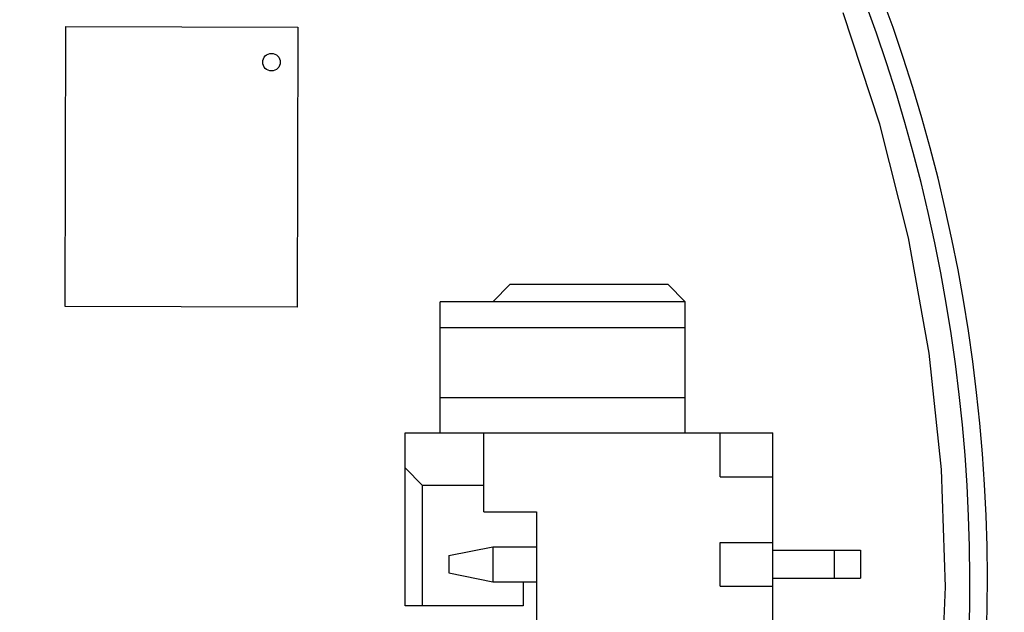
# Model space of a CAD drawing. Header units: millimetres. Extents: x 64 to 213, y 7 to 77.
# Tile 47 of 49: x 193.62 to 204.86, y 28.61 to 35.38. Entities that reach past the tile are written whole.
import ezdxf

# ---------------------------------------------------------------- set-up
doc = ezdxf.new("R2010")
doc.units = ezdxf.units.MM
doc.header["$LTSCALE"] = 1.21
doc.header["$MEASUREMENT"] = 0
doc.header["$PDMODE"] = 3
doc.header["$PDSIZE"] = 0.3125
doc.layers.get('0').update_dxf_attribs({"linetype": 'CONTINUOUS'})
doc.layers.get('DEFPOINTS').update_dxf_attribs({"linetype": 'CONTINUOUS'})
doc.layers.add('Dim', color=3, linetype='CONTINUOUS', lineweight=25)
doc.styles.get("Standard").update_dxf_attribs({"font": 'txt', "width": 0.8})
doc.dimstyles.get("Standard").update_dxf_attribs({"dimtxt": 0.15625, "dimasz": 0.1875, "dimexe": 0.125, "dimexo": 0.0625, "dimgap": 0.09, "dimtad": 0, "dimtih": 1, "dimtoh": 1, "dimzin": 4, "dimdsep": 46, "dimtxsty": 'STANDARD', "dimblk": '_FILLED', "dimblk1": '_FILLED', "dimblk2": '_FILLED', "dimcen": 0.09, "dimazin": 1, "dimtp": 0.01, "dimtm": 0.01, "dimtfac": 1, "dimtofl": 0, "dimtmove": 0, "dimatfit": 3, "dimldrblk": '_FILLED', "dimfxl": 1, "dimtolj": 1, "dimtzin": 4, "dimarcsym": 0})

# ---------------------------------------------------------------- blocks, each defined once
blk = doc.blocks.new('_FILLED')
at = {"color": 0, "linetype": 'ByBlock'}
blk.add_solid([(0, 0), (-1, 0.167), (-1, -0.167)], dxfattribs=at)
blk = doc.blocks.new('*D21')
at = {"color": 0, "linetype": 'ByBlock', "lineweight": -2}
for p, q in [((197.831, 39.51), (210.099, 39.51)), ((209.974, 38.51), (209.974, 25.024)), ((209.974, 8.158), (209.974, 21.644)), ((189.901, 7.158), (210.099, 7.158))]:
    blk.add_line(p, q, dxfattribs=at)
at = {"layer": 'DEFPOINTS', "color": 0, "linetype": 'ByBlock'}
for p in [(197.768, 39.51), (189.839, 7.158)]:
    blk.add_point(p, dxfattribs=at)
at = {"color": 0, "linetype": 'ByBlock', "lineweight": -2}
for p, rotation in [((209.974, 39.51), 90), ((209.974, 7.158), 270)]:
    blk.add_blockref('_FILLED', p, dxfattribs=dict(at, rotation=rotation))
at = {"color": 0, "linetype": 'ByBlock', "lineweight": -2, "insert": (209.974, 23.334), "char_height": 1, "attachment_point": 5, "rotation": 90}
blk.add_mtext('\\A1;32.35', dxfattribs=at)
blk = doc.blocks.new('*D23')
at = {"color": 0, "linetype": 'ByBlock', "lineweight": -2}
for p, q in [((185.477, 48.194), (212.486, 48.194)), ((212.361, 48.194), (212.361, 28.766)), ((212.361, 7.158), (212.361, 26.586)), ((189.901, 7.158), (212.486, 7.158))]:
    blk.add_line(p, q, dxfattribs=at)
at = {"layer": 'DEFPOINTS', "color": 0, "linetype": 'ByBlock'}
for p in [(185.415, 48.194), (189.839, 7.158)]:
    blk.add_point(p, dxfattribs=at)
at = {"color": 0, "linetype": 'ByBlock', "lineweight": -2}
for p, rotation in [((212.361, 48.194), 90), ((212.361, 7.158), 270)]:
    blk.add_blockref('_FILLED', p, dxfattribs=dict(at, rotation=rotation))
at = {"color": 0, "linetype": 'ByBlock', "lineweight": -2, "insert": (212.361, 27.676), "char_height": 1, "attachment_point": 5, "rotation": 90}
blk.add_mtext('\\A1;41.0', dxfattribs=at)

msp = doc.modelspace()

# ---------------------------------------------------------------- linework, layer by layer
at = {"color": 7, "linetype": 'Continuous'}
for p, q in [((203.442, 34.186), (203.022, 35.458)), ((194.135, 32.099), (194.143, 35.299)), ((194.143, 35.299), (196.793, 35.292)), ((196.793, 35.292), (196.785, 32.092)), ((203.771, 32.887), (203.442, 34.186)), ((204.005, 31.568), (203.771, 32.887)), ((199.219, 32.355), (199.019, 32.155)), ((199.219, 32.355), (201.019, 32.355)), ((201.219, 32.155), (201.019, 32.355)), ((196.785, 32.092), (194.135, 32.099)), ((198.419, 30.655), (198.419, 32.155)), ((201.219, 32.155), (198.419, 32.155)), ((201.219, 30.655), (201.219, 32.155)), ((201.219, 31.855), (198.419, 31.855)), ((204.145, 30.236), (204.005, 31.568)), ((201.219, 31.055), (198.419, 31.055)), ((198.019, 28.68), (198.019, 30.655)), ((198.019, 30.655), (202.219, 30.655)), ((198.919, 29.755), (198.919, 30.655)), ((201.619, 30.155), (201.619, 30.655)), ((202.219, 26.405), (202.219, 30.655)), ((198.019, 30.255), (198.219, 30.055)), ((201.619, 30.155), (202.219, 30.155)), ((204.19, 28.897), (204.145, 30.236)), ((198.219, 28.68), (198.219, 30.055)), ((198.919, 30.055), (198.219, 30.055)), ((198.919, 29.755), (199.519, 29.755)), ((199.519, 29.755), (199.519, 27.305)), ((201.619, 28.905), (201.619, 29.405)), ((201.619, 29.405), (202.219, 29.405)), ((198.519, 29.255), (199.019, 29.355)), ((198.519, 29.255), (198.519, 29.055)), ((199.019, 29.355), (199.019, 28.955)), ((199.019, 29.355), (199.519, 29.355)), ((202.219, 29.315), (203.219, 29.315)), ((202.919, 29.315), (202.919, 28.995)), ((203.219, 29.315), (203.219, 28.995)), ((198.519, 29.055), (199.019, 28.955)), ((199.019, 28.955), (199.519, 28.955)), ((199.369, 28.955), (199.369, 28.68)), ((202.219, 28.995), (203.219, 28.995)), ((201.619, 28.905), (202.219, 28.905)), ((204.139, 27.558), (204.19, 28.897)), ((199.369, 28.68), (198.019, 28.68))]:
    msp.add_line(p, q, dxfattribs=at)
msp.add_circle((196.492, 34.893), 0.1, dxfattribs=at)
for radius in [19.255, 19.055]:
    msp.add_arc((185.415, 28.939), radius, 315, 225, dxfattribs=at)

# ---------------------------------------------------------------- dimensions: what is measured, and where the dimension line sits
at = {"layer": 'Dim'}
dim = msp.add_linear_dim(base=(212.361, 7.158), p1=(185.415, 48.194), p2=(189.839, 7.158), angle=90, dimstyle='STANDARD', override={"dimtxt": 1, "dimasz": 1, "dimtih": 0, "dimtoh": 0, "dimdec": 1, "dimzin": 0, "dimcen": 0.198, "dimadec": 0, "dimazin": 0, "dimtp": 0, "dimtm": 0, "dimtdec": 4, "dimtzin": 0}, dxfattribs=at)
dim.commit()
dim.dimension.update_dxf_attribs({"geometry": '*D23', "text_midpoint": (212.361, 27.676)})
dim = msp.add_linear_dim(base=(209.974, 39.51), p1=(189.839, 7.158), p2=(197.768, 39.51), angle=90, dimstyle='STANDARD', override={"dimtxt": 1, "dimasz": 1, "dimtih": 0, "dimtoh": 0, "dimzin": 0, "dimcen": 0.198, "dimadec": 0, "dimazin": 0, "dimtp": 0, "dimtm": 0, "dimtdec": 4, "dimtzin": 0}, dxfattribs=at)
dim.commit()
dim.dimension.update_dxf_attribs({"geometry": '*D21', "text_midpoint": (209.974, 23.334), "dimtype": 160})

doc.saveas('drawing.dxf')
